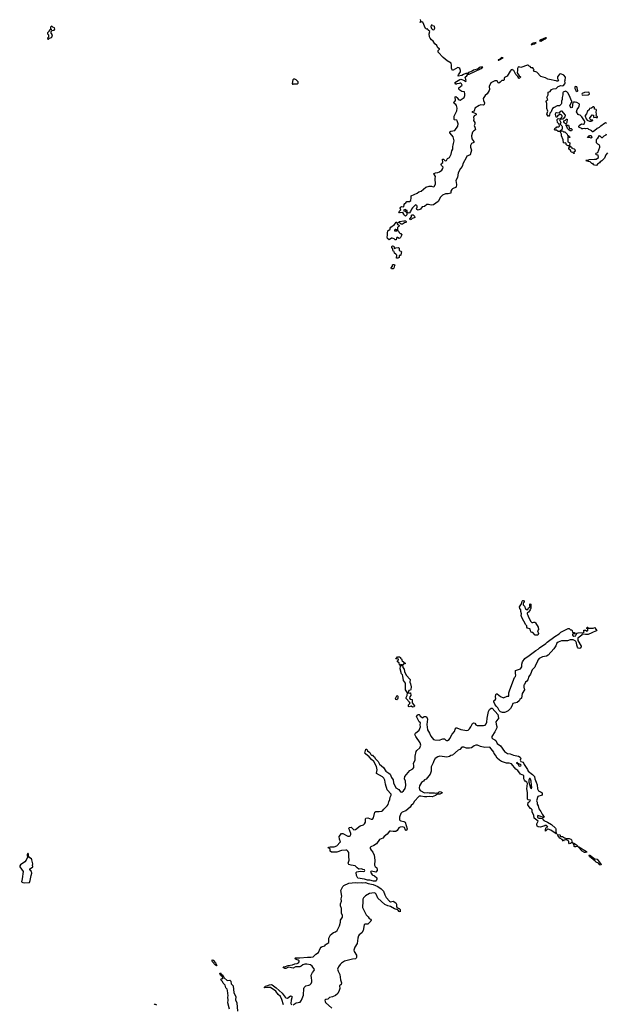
# Model space of a CAD drawing. Extents: x 2710666 to 2828562, y 857017 to 964538.
# Tile 81 of 138: x 2764857 to 2776290, y 903647 to 922838. Entities that reach past the tile are written whole.
import ezdxf

# ---------------------------------------------------------------- set-up
doc = ezdxf.new("R2010")
doc.units = 0

msp = doc.modelspace()

# ---------------------------------------------------------------- linework, layer by layer
at = {"layer": '0CON05XD'}
for points in [[(2772817, 922637), (2772808, 922658), (2772785, 922653), (2772765, 922668), (2772712, 922792), (2772695, 922797), (2772662, 922785), (2772674, 922815), (2772672, 922845)], [(2772925, 922643), (2772935, 922650), (2772947, 922675), (2772942, 922705), (2772935, 922712), (2772905, 922720), (2772895, 922730), (2772875, 922730), (2772870, 922705), (2772880, 922665), (2772900, 922645), (2772925, 922643)], [(2765415, 922460), (2765440, 922480), (2765475, 922489), (2765485, 922498), (2765493, 922543), (2765470, 922575), (2765470, 922605), (2765492, 922628), (2765530, 922635), (2765542, 922655), (2765535, 922680), (2765503, 922693), (2765485, 922710), (2765472, 922708), (2765460, 922695), (2765460, 922665), (2765470, 922655), (2765468, 922642), (2765445, 922640), (2765430, 922625), (2765428, 922612), (2765400, 922585), (2765400, 922565), (2765420, 922545), (2765420, 922495), (2765400, 922475), (2765402, 922462), (2765415, 922460)], [(2776295, 920818), (2776276, 920826), (2776252, 920818), (2776185, 920760), (2776170, 920755), (2776150, 920735), (2776112, 920718), (2776058, 920672), (2776025, 920652), (2776014, 920654), (2776005, 920672), (2775985, 920687), (2775950, 920695), (2775927, 920717), (2775886, 920714), (2775865, 920719), (2775835, 920710), (2775815, 920712), (2775803, 920723), (2775760, 920740), (2775753, 920755), (2775757, 920765), (2775764, 920776), (2775804, 920806), (2775844, 920804), (2775868, 920812), (2775873, 920845), (2775866, 920866), (2775813, 920945), (2775778, 920978), (2775755, 920981), (2775740, 920990), (2775710, 921045), (2775720, 921085), (2775757, 921135), (2775763, 921155), (2775767, 921185), (2775761, 921201), (2775715, 921226), (2775684, 921234), (2775649, 921231), (2775638, 921222), (2775625, 921130), (2775605, 921122), (2775585, 921148), (2775581, 921165), (2775620, 921235), (2775618, 921245), (2775566, 921366), (2775540, 921410), (2775520, 921435), (2775495, 921444), (2775447, 921423), (2775442, 921415), (2775444, 921375), (2775429, 921325), (2775433, 921285), (2775415, 921250), (2775417, 921205), (2775409, 921191), (2775375, 921160), (2775333, 921157), (2775272, 921128), (2775244, 921106), (2775220, 921065), (2775215, 921040), (2775190, 921015), (2775182, 920975), (2775165, 920950), (2775128, 920995), (2775150, 921055), (2775130, 921105), (2775133, 921205), (2775118, 921245), (2775125, 921262), (2775148, 921285), (2775132, 921325), (2775160, 921375), (2775160, 921425), (2775195, 921440), (2775225, 921478), (2775255, 921490), (2775312, 921498), (2775352, 921538), (2775370, 921545), (2775395, 921558), (2775435, 921548), (2775453, 921557), (2775485, 921590), (2775490, 921605), (2775482, 921645), (2775490, 921655), (2775497, 921717), (2775465, 921760), (2775405, 921783), (2775380, 921775), (2775336, 921725), (2775337, 921695), (2775360, 921655), (2775355, 921640), (2775325, 921640), (2775315, 921648), (2775275, 921650), (2775218, 921668), (2775148, 921678), (2775105, 921702), (2775014, 921734), (2774935, 921816), (2774872, 921832), (2774882, 921855), (2774873, 921883), (2774855, 921900), (2774825, 921900), (2774809, 921929), (2774785, 921933), (2774765, 921952), (2774755, 921953), (2774625, 921904), (2774585, 921919), (2774571, 921915), (2774561, 921885), (2774562, 921855), (2774552, 921805), (2774594, 921744), (2774620, 921725), (2774620, 921715), (2774595, 921693), (2774585, 921700), (2774569, 921729), (2774525, 921771), (2774485, 921848), (2774465, 921863), (2774455, 921868), (2774435, 921858), (2774415, 921837), (2774361, 921739), (2774305, 921709), (2774299, 921695), (2774302, 921665), (2774288, 921655), (2774255, 921651), (2774222, 921618), (2774195, 921604), (2774180, 921610), (2774160, 921645), (2774145, 921649), (2774115, 921646), (2774041, 921605), (2774009, 921535), (2774012, 921475), (2774006, 921455), (2773965, 921394), (2773930, 921360), (2773889, 921305), (2773896, 921265), (2773917, 921215), (2773912, 921185), (2773896, 921174), (2773845, 921179), (2773815, 921169), (2773731, 921115), (2773713, 921057), (2773670, 921045), (2773680, 921035), (2773745, 921007), (2773753, 920995), (2773752, 920985), (2773715, 920963), (2773701, 920935), (2773708, 920905), (2773702, 920875), (2773730, 920835), (2773730, 920805), (2773718, 920775), (2773730, 920745), (2773738, 920695), (2773723, 920677), (2773705, 920668), (2773680, 920645), (2773662, 920575), (2773670, 920515), (2773710, 920465), (2773710, 920445), (2773664, 920426), (2773642, 920385), (2773643, 920355), (2773660, 920295), (2773634, 920205), (2773624, 920196), (2773574, 920176), (2773562, 920145), (2773502, 920045), (2773483, 919977), (2773449, 919935), (2773406, 919855), (2773388, 919765), (2773358, 919705), (2773371, 919625), (2773367, 919575), (2773295, 919541), (2773282, 919528), (2773259, 919495), (2773260, 919455), (2773207, 919443), (2773155, 919442), (2773096, 919415), (2773061, 919379), (2773014, 919295), (2772925, 919229), (2772875, 919222), (2772825, 919239), (2772795, 919234), (2772745, 919200), (2772702, 919188), (2772666, 919144), (2772625, 919128), (2772595, 919140), (2772590, 919155), (2772603, 919185), (2772602, 919205), (2772595, 919218), (2772573, 919227), (2772511, 919169), (2772493, 919147), (2772475, 919100), (2772445, 919070), (2772412, 919082), (2772407, 919117), (2772392, 919122), (2772375, 919140), (2772340, 919125), (2772342, 919112), (2772368, 919108), (2772400, 919075), (2772400, 919035), (2772375, 919012), (2772355, 919020), (2772347, 919047), (2772325, 919080), (2772272, 919072), (2772257, 919077), (2772248, 919095), (2772264, 919116), (2772287, 919133), (2772272, 919165), (2772277, 919183), (2772307, 919197), (2772345, 919190), (2772351, 919239), (2772362, 919255), (2772383, 919267), (2772405, 919292), (2772455, 919293), (2772478, 919315), (2772487, 919365), (2772484, 919406), (2772605, 919460), (2772638, 919482), (2772684, 919496), (2772773, 919577), (2772835, 919596), (2772886, 919596), (2772915, 919583), (2772935, 919588), (2772958, 919635), (2772952, 919745), (2772959, 919785), (2772943, 919813), (2772920, 919835), (2772964, 919856), (2773005, 919859), (2773036, 919874), (2773085, 919906), (2773104, 919935), (2773108, 919965), (2773079, 919995), (2773071, 920015), (2773078, 920035), (2773103, 920057), (2773095, 920120), (2773118, 920118), (2773141, 920091), (2773155, 920087), (2773175, 920093), (2773195, 920130), (2773236, 920155), (2773268, 920215), (2773280, 920280), (2773298, 920315), (2773298, 920365), (2773308, 920395), (2773309, 920425), (2773326, 920475), (2773308, 920558), (2773278, 920585), (2773240, 920635), (2773240, 920655), (2773262, 920668), (2773335, 920677), (2773399, 920765), (2773401, 920811), (2773383, 920865), (2773375, 920877), (2773334, 920884), (2773322, 920895), (2773327, 920955), (2773376, 921064), (2773382, 921115), (2773369, 921165), (2773357, 921185), (2773322, 921205), (2773320, 921215), (2773352, 921265), (2773343, 921337), (2773355, 921340), (2773380, 921325), (2773418, 921275), (2773445, 921268), (2773517, 921325), (2773532, 921358), (2773536, 921395), (2773525, 921429), (2773475, 921440), (2773436, 921465), (2773419, 921485), (2773419, 921511), (2773478, 921565), (2773469, 921589), (2773455, 921600), (2773445, 921600), (2773425, 921592), (2773375, 921590), (2773368, 921582), (2773355, 921580), (2773340, 921615), (2773435, 921672), (2773455, 921678), (2773525, 921656), (2773555, 921632), (2773561, 921655), (2773541, 921715), (2773546, 921725), (2773575, 921744), (2773591, 921779), (2773615, 921776), (2773849, 921885), (2773886, 921915), (2773836, 921916), (2773815, 921906), (2773796, 921884), (2773779, 921871), (2773705, 921852), (2773676, 921834), (2773605, 921806), (2773593, 921787), (2773555, 921788), (2773508, 921772), (2773475, 921753), (2773405, 921738), (2773400, 921745), (2773407, 921765), (2773450, 921825), (2773450, 921845), (2773436, 921885), (2773415, 921903), (2773395, 921908), (2773308, 921852), (2773291, 921851), (2773271, 921895), (2773276, 921954), (2773268, 921988), (2773189, 922035), (2773111, 922101), (2773014, 922204), (2773014, 922236), (2773039, 922261), (2773042, 922272), (2773005, 922292), (2772987, 922335), (2772949, 922365), (2772915, 922420), (2772885, 922447), (2772860, 922480), (2772847, 922507), (2772836, 922565), (2772852, 922605), (2772817, 922637)], [(2774825, 922350), (2774845, 922353), (2774888, 922365), (2774926, 922396), (2774865, 922378), (2774841, 922359), (2774823, 922355), (2774825, 922350)], [(2775015, 922422), (2775082, 922458), (2775108, 922465), (2775127, 922484), (2775126, 922485), (2775104, 922485), (2775015, 922449), (2774990, 922425), (2775015, 922422)], [(2774185, 922048), (2774195, 922051), (2774283, 922095), (2774245, 922101), (2774212, 922068), (2774181, 922055), (2774185, 922048)], [(2770185, 921580), (2770195, 921588), (2770272, 921588), (2770287, 921603), (2770287, 921627), (2770245, 921668), (2770218, 921678), (2770195, 921678), (2770178, 921665), (2770170, 921595), (2770172, 921582), (2770185, 921580)], [(2775725, 921440), (2775738, 921452), (2775725, 921510), (2775715, 921528), (2775685, 921538), (2775678, 921525), (2775678, 921495), (2775697, 921457), (2775725, 921440)], [(2775835, 921370), (2775935, 921372), (2775958, 921385), (2775962, 921395), (2775956, 921416), (2775935, 921423), (2775865, 921419), (2775822, 921398), (2775812, 921385), (2775820, 921375), (2775835, 921370)], [(2775445, 920900), (2775402, 920902), (2775400, 920915), (2775427, 920943), (2775428, 920965), (2775418, 920978), (2775395, 920988), (2775375, 920990), (2775340, 920955), (2775335, 920940), (2775315, 920940), (2775298, 920995), (2775307, 921023), (2775325, 921030), (2775375, 921020), (2775395, 921050), (2775405, 921060), (2775415, 921060), (2775490, 920975), (2775480, 920945), (2775445, 920900)], [(2775965, 920858), (2775995, 920860), (2776005, 920870), (2776028, 920872), (2776028, 920878), (2775992, 920882), (2775962, 920915), (2776015, 920982), (2776040, 920975), (2776038, 920945), (2776045, 920930), (2776075, 920940), (2776088, 920938), (2776095, 920930), (2776120, 920935), (2776120, 920945), (2776102, 920962), (2776092, 920985), (2776098, 920995), (2776093, 921033), (2776102, 921072), (2776090, 921085), (2776062, 921092), (2776057, 921127), (2776045, 921140), (2776035, 921140), (2776004, 921116), (2775960, 921105), (2775957, 921083), (2775922, 921058), (2775904, 921006), (2775878, 920972), (2775878, 920955), (2775896, 920906), (2775917, 920877), (2775965, 920858)], [(2775355, 920658), (2775322, 920682), (2775295, 920683), (2775283, 920707), (2775292, 920728), (2775315, 920730), (2775325, 920750), (2775365, 920750), (2775380, 920765), (2775370, 920805), (2775342, 920835), (2775330, 920885), (2775330, 920895), (2775355, 920910), (2775388, 920908), (2775390, 920895), (2775380, 920885), (2775402, 920835), (2775390, 920805), (2775425, 920770), (2775432, 920755), (2775432, 920715), (2775427, 920703), (2775408, 920682), (2775395, 920680), (2775375, 920660), (2775355, 920658)], [(2775505, 920810), (2775495, 920810), (2775478, 920825), (2775462, 920845), (2775462, 920865), (2775495, 920880), (2775513, 920897), (2775525, 920898), (2775523, 920837), (2775505, 920810)], [(2775665, 920230), (2775655, 920230), (2775650, 920240), (2775637, 920247), (2775604, 920255), (2775590, 920295), (2775562, 920315), (2775558, 920335), (2775570, 920355), (2775570, 920380), (2775545, 920380), (2775521, 920391), (2775508, 920405), (2775507, 920427), (2775495, 920440), (2775475, 920432), (2775455, 920440), (2775451, 920495), (2775417, 920575), (2775418, 920605), (2775400, 920645), (2775402, 920668), (2775435, 920670), (2775453, 920653), (2775485, 920650), (2775525, 920610), (2775532, 920582), (2775545, 920580), (2775575, 920560), (2775580, 920545), (2775575, 920540), (2775555, 920560), (2775540, 920555), (2775538, 920458), (2775577, 920435), (2775570, 920380), (2775600, 920365), (2775602, 920352), (2775612, 920342), (2775628, 920338), (2775640, 920325), (2775665, 920318), (2775676, 920306), (2775682, 920278), (2775660, 920255), (2775662, 920242), (2775670, 920235), (2775665, 920230)], [(2775615, 920672), (2775584, 920674), (2775564, 920684), (2775536, 920716), (2775518, 920755), (2775520, 920765), (2775502, 920788), (2775515, 920790), (2775525, 920780), (2775555, 920780), (2775575, 920720), (2775605, 920718), (2775615, 920710), (2775622, 920695), (2775615, 920672)], [(2776313, 920245), (2776282, 920205), (2776258, 920142), (2776205, 920090), (2776168, 920065), (2776155, 920048), (2776118, 920025), (2776106, 920004), (2776086, 919994), (2776042, 920012), (2776025, 920040), (2776018, 920032), (2776005, 920038), (2775975, 920068), (2775935, 920072), (2775905, 920083), (2775898, 920095), (2775905, 920108), (2775945, 920100), (2775958, 920112), (2776063, 920117), (2776095, 920121), (2776136, 920154), (2776130, 920195), (2776102, 920202), (2776082, 920225), (2776090, 920235), (2776128, 920252), (2776163, 920355), (2776162, 920375), (2776149, 920399), (2776125, 920412), (2776102, 920435), (2776098, 920495), (2776108, 920515), (2776128, 920532), (2776155, 920578), (2776194, 920544), (2776215, 920542), (2776248, 920572), (2776289, 920595), (2776296, 920614)], [(2775995, 920530), (2775965, 920542), (2775925, 920540), (2775922, 920545), (2775932, 920558), (2775948, 920562), (2775965, 920580), (2775995, 920580), (2776007, 920545), (2775995, 920530)], [(2772195, 918550), (2772175, 918550), (2772155, 918570), (2772115, 918580), (2772105, 918580), (2772055, 918550), (2772028, 918575), (2772017, 918605), (2772028, 918635), (2772024, 918685), (2772035, 918722), (2772080, 918755), (2772078, 918775), (2772090, 918795), (2772162, 918845), (2772180, 918875), (2772195, 918890), (2772205, 918890), (2772220, 918845), (2772245, 918840), (2772250, 918825), (2772240, 918805), (2772220, 918785), (2772218, 918742), (2772195, 918740), (2772185, 918750), (2772175, 918748), (2772160, 918735), (2772160, 918725), (2772165, 918720), (2772205, 918720), (2772212, 918728), (2772225, 918730), (2772248, 918708), (2772252, 918692), (2772272, 918672), (2772285, 918670), (2772302, 918645), (2772278, 918592), (2772265, 918578), (2772253, 918573), (2772222, 918592), (2772208, 918592), (2772198, 918582), (2772195, 918550)], [(2772315, 918850), (2772295, 918850), (2772268, 918878), (2772242, 918882), (2772242, 918888), (2772260, 918905), (2772345, 918918), (2772375, 918918), (2772390, 918905), (2772388, 918892), (2772380, 918885), (2772355, 918878), (2772315, 918850)], [(2772465, 918940), (2772460, 918955), (2772492, 918995), (2772495, 919028), (2772505, 919037), (2772527, 919037), (2772555, 919010), (2772557, 918985), (2772548, 918975), (2772509, 918961), (2772485, 918943), (2772465, 918940)], [(2772225, 918192), (2772203, 918193), (2772207, 918247), (2772185, 918270), (2772160, 918285), (2772158, 918318), (2772145, 918322), (2772128, 918345), (2772130, 918375), (2772110, 918395), (2772110, 918415), (2772125, 918430), (2772146, 918426), (2772165, 918380), (2772178, 918382), (2772185, 918390), (2772238, 918398), (2772250, 918385), (2772252, 918342), (2772285, 918328), (2772298, 918315), (2772300, 918305), (2772290, 918295), (2772285, 918250), (2772275, 918240), (2772255, 918240), (2772250, 918235), (2772250, 918205), (2772225, 918192)], [(2772135, 917980), (2772105, 917980), (2772098, 918002), (2772120, 918035), (2772122, 918058), (2772135, 918070), (2772165, 918070), (2772170, 918055), (2772160, 918045), (2772150, 917995), (2772135, 917980)], [(2774902, 910842), (2774860, 910895), (2774845, 910892), (2774825, 910902), (2774812, 910925), (2774808, 910958), (2774797, 910967), (2774755, 910978), (2774744, 910995), (2774742, 911025), (2774723, 911045), (2774647, 911185), (2774634, 911225), (2774637, 911255), (2774626, 911305), (2774627, 911335), (2774604, 911365), (2774601, 911395), (2774640, 911455), (2774650, 911505), (2774663, 911517), (2774675, 911520), (2774690, 911495), (2774690, 911485), (2774670, 911465), (2774670, 911435), (2774695, 911410), (2774717, 911357), (2774735, 911342), (2774760, 911345), (2774774, 911376), (2774808, 911392), (2774800, 911405), (2774800, 911445), (2774805, 911450), (2774820, 911445), (2774817, 911367), (2774806, 911335), (2774775, 911290), (2774750, 911275), (2774748, 911258), (2774763, 911235), (2774771, 911191), (2774817, 911107), (2774841, 911091), (2774855, 911088), (2774875, 911096), (2774895, 911097), (2774912, 911085), (2774962, 910995), (2774966, 910955), (2774950, 910925), (2774966, 910875), (2774955, 910843), (2774902, 910842)], [(2774265, 909333), (2774225, 909349), (2774200, 909375), (2774176, 909425), (2774144, 909455), (2774118, 909495), (2774100, 909545), (2774100, 909565), (2774125, 909580), (2774137, 909603), (2774128, 909645), (2774135, 909678), (2774145, 909697), (2774165, 909698), (2774225, 909645), (2774285, 909623), (2774355, 909654), (2774385, 909650), (2774392, 909655), (2774391, 909715), (2774409, 909775), (2774502, 910015), (2774522, 910038), (2774529, 910061), (2774520, 910095), (2774523, 910155), (2774621, 910189), (2774644, 910225), (2774641, 910275), (2774655, 910324), (2774705, 910384), (2774787, 910445), (2774915, 910542), (2774961, 910569), (2774990, 910595), (2775111, 910679), (2775138, 910705), (2775285, 910816), (2775374, 910866), (2775405, 910899), (2775545, 910973), (2775565, 910972), (2775595, 910948), (2775620, 910945), (2775628, 910935), (2775632, 910892), (2775665, 910892), (2775678, 910885), (2775680, 910875), (2775675, 910870), (2775645, 910870), (2775633, 910857), (2775630, 910845), (2775655, 910822), (2775698, 910832), (2775702, 910858), (2775725, 910880), (2775743, 910887), (2775848, 910892), (2775860, 910905), (2775850, 910915), (2775855, 910940), (2775888, 910938), (2775915, 910920), (2775930, 910935), (2775928, 910968), (2775910, 910975), (2775915, 911000), (2775930, 910995), (2775935, 910980), (2776035, 910978), (2776075, 910990), (2776082, 910962), (2776095, 910960), (2776107, 910947), (2776095, 910928), (2776010, 910885), (2775935, 910857), (2775882, 910852), (2775835, 910860), (2775825, 910870), (2775812, 910858), (2775812, 910845), (2775738, 910782), (2775733, 910765), (2775738, 910738), (2775798, 910625), (2775792, 910595), (2775775, 910580), (2775745, 910588), (2775729, 910605), (2775716, 910645), (2775710, 910695), (2775699, 910719), (2775684, 910734), (2775645, 910752), (2775585, 910752), (2775535, 910732), (2775415, 910729), (2775352, 910708), (2775329, 910685), (2775307, 910635), (2775265, 910574), (2775155, 910451), (2775122, 910435), (2775045, 910422), (2774983, 910387), (2774958, 910355), (2774944, 910315), (2774910, 910260), (2774895, 910220), (2774844, 910165), (2774814, 910085), (2774783, 910037), (2774758, 909972), (2774740, 909945), (2774713, 909925), (2774697, 909883), (2774680, 909865), (2774680, 909825), (2774689, 909809), (2774693, 909775), (2774652, 909708), (2774636, 909615), (2774605, 909590), (2774593, 909565), (2774555, 909531), (2774470, 909510), (2774450, 909455), (2774425, 909414), (2774375, 909366), (2774325, 909338), (2774305, 909334), (2774265, 909333)], [(2772511, 909441), (2772485, 909457), (2772445, 909442), (2772434, 909454), (2772437, 909485), (2772466, 909516), (2772457, 909535), (2772391, 909605), (2772391, 909625), (2772408, 909665), (2772418, 909718), (2772376, 909775), (2772374, 909905), (2772340, 909960), (2772324, 910045), (2772316, 910066), (2772298, 910088), (2772272, 910185), (2772282, 910238), (2772292, 910248), (2772308, 910252), (2772310, 910265), (2772285, 910270), (2772275, 910250), (2772260, 910265), (2772252, 910305), (2772220, 910325), (2772220, 910345), (2772237, 910363), (2772237, 910377), (2772195, 910380), (2772190, 910385), (2772192, 910398), (2772208, 910402), (2772222, 910418), (2772258, 910418), (2772278, 910408), (2772280, 910395), (2772298, 910378), (2772302, 910362), (2772308, 910358), (2772310, 910345), (2772370, 910295), (2772370, 910285), (2772330, 910275), (2772330, 910265), (2772320, 910255), (2772322, 910215), (2772348, 910178), (2772358, 910135), (2772387, 910065), (2772466, 909975), (2772464, 909924), (2772476, 909895), (2772489, 909835), (2772478, 909782), (2772475, 909773), (2772440, 909765), (2772430, 909725), (2772445, 909712), (2772465, 909720), (2772477, 909717), (2772482, 909665), (2772462, 909638), (2772457, 909615), (2772466, 909596), (2772506, 909586), (2772509, 909525), (2772554, 909465), (2772545, 909444), (2772511, 909441)], [(2772205, 909583), (2772190, 909585), (2772183, 909607), (2772205, 909662), (2772215, 909668), (2772226, 909655), (2772226, 909615), (2772221, 909595), (2772205, 909583)], [(2771795, 906044), (2771755, 906046), (2771678, 906068), (2771634, 906064), (2771575, 906086), (2771445, 906105), (2771419, 906155), (2771416, 906214), (2771425, 906232), (2771495, 906241), (2771566, 906234), (2771579, 906241), (2771581, 906255), (2771575, 906265), (2771545, 906272), (2771518, 906288), (2771475, 906281), (2771465, 906284), (2771432, 906305), (2771411, 906335), (2771395, 906345), (2771315, 906358), (2771269, 906375), (2771261, 906395), (2771281, 906455), (2771269, 906525), (2771270, 906605), (2771255, 906635), (2771235, 906649), (2771215, 906651), (2771128, 906642), (2771035, 906614), (2770935, 906614), (2770908, 906635), (2770905, 906680), (2770870, 906695), (2770873, 906707), (2770907, 906717), (2770983, 906717), (2771035, 906739), (2771106, 906805), (2771111, 906815), (2771092, 906865), (2771082, 906915), (2771126, 906974), (2771135, 906979), (2771155, 906977), (2771255, 906925), (2771285, 906923), (2771298, 906932), (2771312, 906955), (2771312, 906975), (2771275, 907080), (2771277, 907093), (2771315, 907098), (2771371, 907051), (2771405, 907055), (2771495, 907125), (2771555, 907145), (2771577, 907163), (2771598, 907195), (2771596, 907264), (2771604, 907275), (2771645, 907282), (2771705, 907256), (2771735, 907256), (2771750, 907280), (2771777, 907395), (2771796, 907404), (2771865, 907403), (2771915, 907410), (2771930, 907420), (2771955, 907451), (2772022, 907518), (2772038, 907542), (2772051, 907595), (2772070, 907640), (2772078, 907685), (2772095, 907725), (2772094, 907744), (2772019, 907829), (2771985, 907935), (2771972, 908015), (2771954, 908054), (2771928, 908078), (2771813, 908143), (2771810, 908155), (2771824, 908215), (2771808, 908285), (2771762, 908382), (2771715, 908416), (2771669, 908469), (2771595, 908528), (2771586, 908545), (2771602, 908618), (2771625, 908618), (2771635, 908590), (2771678, 908555), (2771698, 908515), (2771715, 908502), (2771735, 908500), (2771755, 908480), (2771765, 908480), (2771791, 908431), (2771845, 908382), (2771853, 908365), (2771869, 908329), (2771946, 908265), (2771990, 908190), (2772052, 908155), (2772075, 908130), (2772101, 908071), (2772135, 908021), (2772142, 907965), (2772189, 907869), (2772246, 907836), (2772277, 907787), (2772305, 907783), (2772339, 907811), (2772368, 907852), (2772386, 907915), (2772378, 907995), (2772359, 908045), (2772365, 908085), (2772463, 908205), (2772521, 908239), (2772536, 908264), (2772540, 908295), (2772532, 908345), (2772566, 908405), (2772568, 908485), (2772586, 908575), (2772595, 908592), (2772653, 908647), (2772676, 908695), (2772664, 908744), (2772576, 908865), (2772558, 908908), (2772569, 908931), (2772645, 908993), (2772672, 909055), (2772662, 909095), (2772667, 909135), (2772644, 909154), (2772590, 909255), (2772610, 909285), (2772625, 909293), (2772645, 909294), (2772656, 909285), (2772665, 909264), (2772715, 909232), (2772742, 909258), (2772775, 909257), (2772795, 909242), (2772804, 909205), (2772792, 909098), (2772808, 908998), (2772846, 908935), (2772872, 908872), (2772925, 908810), (2772945, 908799), (2773035, 908796), (2773105, 908821), (2773135, 908822), (2773161, 908795), (2773175, 908791), (2773195, 908791), (2773225, 908806), (2773241, 908825), (2773285, 908912), (2773331, 908965), (2773345, 909010), (2773365, 909036), (2773375, 909038), (2773455, 909003), (2773575, 908983), (2773595, 908991), (2773622, 909018), (2773653, 909057), (2773685, 909118), (2773705, 909134), (2773725, 909128), (2773748, 909095), (2773775, 909082), (2773895, 909082), (2773929, 909091), (2773949, 909111), (2773963, 909145), (2773966, 909225), (2773995, 909355), (2774016, 909395), (2774045, 909421), (2774065, 909416), (2774178, 909295), (2774190, 909225), (2774187, 909213), (2774175, 909206), (2774134, 909155), (2774141, 909105), (2774157, 909065), (2774155, 909037), (2774120, 908955), (2774057, 908865), (2774061, 908841), (2774079, 908819), (2774115, 908804), (2774135, 908789), (2774162, 908732), (2774225, 908686), (2774304, 908574), (2774365, 908536), (2774415, 908532), (2774482, 908502), (2774578, 908485), (2774610, 908465), (2774627, 908435), (2774612, 908405), (2774622, 908382), (2774672, 908365), (2774690, 908320), (2774756, 908225), (2774770, 908190), (2774851, 908125), (2774890, 908085), (2774898, 908045), (2774925, 907977), (2774940, 907925), (2774947, 907847), (2774971, 907811), (2775020, 907785), (2775038, 907768), (2775042, 907745), (2775040, 907725), (2774955, 907698), (2774927, 907615), (2774944, 907585), (2774943, 907545), (2774959, 907515), (2774972, 907455), (2775015, 907403), (2775040, 907350), (2775080, 907295), (2775075, 907288), (2775055, 907288), (2775046, 907296), (2774995, 907316), (2774956, 907324), (2774948, 907305), (2774950, 907285), (2774972, 907272), (2775014, 907274), (2775038, 907268), (2775075, 907229), (2775145, 907197), (2775221, 907151), (2775300, 907080), (2775306, 907065), (2775307, 907007), (2775322, 906975), (2775315, 906970), (2775212, 907042), (2775155, 907060), (2775145, 907060), (2775131, 907049), (2775105, 907020), (2775102, 907055), (2775115, 907090), (2775125, 907100), (2775150, 907105), (2775125, 907130), (2775095, 907130), (2775085, 907120), (2775065, 907120), (2775005, 907102), (2774964, 907104), (2774945, 907122), (2774934, 907145), (2774934, 907166), (2774963, 907215), (2774886, 907276), (2774879, 907335), (2774842, 907392), (2774845, 907438), (2774835, 907453), (2774814, 907464), (2774785, 907493), (2774760, 907535), (2774765, 907580), (2774786, 907594), (2774806, 907614), (2774810, 907625), (2774765, 907633), (2774752, 907645), (2774756, 907775), (2774744, 907845), (2774752, 907952), (2774744, 907975), (2774711, 907995), (2774695, 908018), (2774686, 908045), (2774680, 908110), (2774620, 908135), (2774564, 908204), (2774525, 908228), (2774441, 908331), (2774395, 908350), (2774345, 908349), (2774245, 908377), (2774209, 908405), (2774165, 908444), (2774132, 908502), (2774104, 908535), (2774099, 908559), (2774020, 908660), (2773925, 908650), (2773835, 908669), (2773778, 908698), (2773745, 908700), (2773712, 908688), (2773665, 908649), (2773625, 908639), (2773565, 908637), (2773515, 908662), (2773475, 908659), (2773435, 908616), (2773401, 908599), (2773295, 908506), (2773263, 908497), (2773235, 908479), (2773185, 908465), (2773045, 908481), (2773008, 908472), (2772954, 908436), (2772928, 908395), (2772915, 908354), (2772887, 908303), (2772878, 908275), (2772874, 908194), (2772858, 908135), (2772776, 908035), (2772745, 908022), (2772725, 907998), (2772688, 907972), (2772649, 907905), (2772644, 907865), (2772647, 907837), (2772665, 907812), (2772745, 907771), (2772803, 907773), (2772835, 907767), (2772935, 907768), (2772955, 907762), (2772985, 907770), (2773005, 907762), (2773035, 907789), (2773055, 907794), (2773081, 907785), (2773088, 907775), (2773086, 907765), (2773045, 907746), (2772998, 907742), (2772958, 907715), (2772895, 907694), (2772835, 907700), (2772795, 907691), (2772745, 907690), (2772675, 907705), (2772645, 907702), (2772547, 907603), (2772523, 907557), (2772485, 907525), (2772465, 907490), (2772385, 907419), (2772310, 907390), (2772287, 907363), (2772257, 907295), (2772261, 907245), (2772270, 907230), (2772285, 907222), (2772345, 907211), (2772371, 907195), (2772406, 907065), (2772398, 907035), (2772385, 907034), (2772375, 907041), (2772354, 907094), (2772325, 907104), (2772273, 907097), (2772244, 907086), (2772215, 907035), (2772185, 907016), (2772135, 907013), (2772085, 907024), (2772065, 907019), (2772020, 906965), (2771961, 906919), (2771935, 906888), (2771871, 906859), (2771808, 906775), (2771757, 906743), (2771701, 906719), (2771690, 906705), (2771687, 906685), (2771705, 906649), (2771738, 906615), (2771765, 906551), (2771779, 906455), (2771772, 906362), (2771785, 906333), (2771816, 906305), (2771826, 906275), (2771822, 906255), (2771795, 906223), (2771715, 906242), (2771702, 906238), (2771696, 906225), (2771705, 906200), (2771728, 906168), (2771775, 906152), (2771818, 906115), (2771819, 906085), (2771807, 906053), (2771795, 906044)], [(2774605, 908286), (2774625, 908293), (2774628, 908305), (2774614, 908324), (2774572, 908342), (2774555, 908358), (2774540, 908355), (2774538, 908345), (2774563, 908333), (2774586, 908295), (2774605, 908286)], [(2774835, 907850), (2774840, 907875), (2774831, 907921), (2774828, 907995), (2774815, 908033), (2774805, 908046), (2774795, 908049), (2774779, 908025), (2774780, 907980), (2774814, 907865), (2774835, 907850)], [(2775575, 906777), (2775561, 906795), (2775563, 906825), (2775515, 906854), (2775494, 906856), (2775462, 906848), (2775455, 906830), (2775428, 906858), (2775385, 906888), (2775347, 906935), (2775340, 906955), (2775385, 906952), (2775392, 906945), (2775390, 906925), (2775395, 906920), (2775435, 906916), (2775475, 906889), (2775515, 906876), (2775565, 906879), (2775599, 906869), (2775610, 906855), (2775628, 906798), (2775638, 906792), (2775615, 906794), (2775595, 906784), (2775575, 906777)], [(2775674, 906714), (2775661, 906721), (2775662, 906755), (2775642, 906788), (2775658, 906785), (2775708, 906758), (2775728, 906738), (2775735, 906720), (2775695, 906714), (2775674, 906714)], [(2775885, 906603), (2775865, 906604), (2775819, 906629), (2775740, 906715), (2775756, 906716), (2775902, 906625), (2775910, 906615), (2775885, 906603)], [(2764955, 906017), (2765045, 906022), (2765062, 906058), (2765078, 906155), (2765092, 906205), (2765084, 906234), (2765063, 906255), (2765057, 906275), (2765068, 906295), (2765112, 906325), (2765113, 906335), (2765107, 906355), (2765110, 906385), (2765092, 906465), (2765085, 906480), (2765054, 906504), (2765030, 906535), (2765030, 906575), (2765015, 906590), (2765000, 906565), (2765002, 906538), (2765010, 906525), (2765007, 906513), (2764981, 906459), (2764954, 906426), (2764873, 906365), (2764860, 906345), (2764857, 906325), (2764927, 906235), (2764907, 906095), (2764890, 906035), (2764915, 906023), (2764955, 906017)], [(2776185, 906357), (2776165, 906365), (2776136, 906396), (2776090, 906415), (2776070, 906440), (2775965, 906530), (2775959, 906545), (2775965, 906562), (2776044, 906494), (2776065, 906484), (2776115, 906474), (2776187, 906375), (2776185, 906357)], [(2770185, 903636), (2770245, 903675), (2770325, 903692), (2770351, 903729), (2770386, 903825), (2770395, 903955), (2770402, 903975), (2770435, 904007), (2770495, 904017), (2770515, 904027), (2770537, 904053), (2770548, 904082), (2770553, 904115), (2770542, 904155), (2770538, 904215), (2770565, 904265), (2770597, 904305), (2770602, 904325), (2770560, 904390), (2770522, 904418), (2770451, 904431), (2770415, 904429), (2770373, 904417), (2770345, 904393), (2770315, 904379), (2770233, 904377), (2770185, 904353), (2770095, 904368), (2770045, 904347), (2770025, 904346), (2770004, 904355), (2769990, 904375), (2770015, 904378), (2770088, 904405), (2770175, 904415), (2770221, 904439), (2770265, 904445), (2770294, 904456), (2770306, 904475), (2770302, 904492), (2770285, 904505), (2770234, 904525), (2770226, 904544), (2770235, 904551), (2770315, 904553), (2770465, 904569), (2770534, 904564), (2770575, 904573), (2770629, 904625), (2770680, 904660), (2770715, 904737), (2770735, 904762), (2770755, 904777), (2770802, 904788), (2770816, 904805), (2770830, 904820), (2770864, 904836), (2770880, 904850), (2770885, 904875), (2770885, 904935), (2770915, 904998), (2770975, 905046), (2771015, 905061), (2771042, 905088), (2771088, 905175), (2771109, 905245), (2771109, 905285), (2771147, 905345), (2771147, 905375), (2771128, 905425), (2771129, 905515), (2771112, 905565), (2771110, 905605), (2771126, 905655), (2771120, 905705), (2771133, 905755), (2771114, 905865), (2771152, 905945), (2771175, 905965), (2771275, 906010), (2771405, 906019), (2771445, 906012), (2771511, 906021), (2771545, 906017), (2771595, 906023), (2771651, 906001), (2771749, 905979), (2771835, 905943), (2771904, 905895), (2771949, 905855), (2771971, 905781), (2771998, 905728), (2772067, 905657), (2772085, 905647), (2772135, 905657), (2772186, 905625), (2772198, 905598), (2772201, 905561), (2772209, 905539), (2772231, 905521), (2772250, 905515), (2772270, 905495), (2772275, 905452), (2772255, 905453), (2772229, 905489), (2772163, 905505), (2772085, 905553), (2772034, 905565), (2771974, 905595), (2771835, 905715), (2771806, 905796), (2771786, 905816), (2771765, 905820), (2771675, 905810), (2771597, 905763), (2771557, 905723), (2771543, 905697), (2771545, 905635), (2771537, 905555), (2771541, 905531), (2771612, 905392), (2771650, 905355), (2771671, 905321), (2771697, 905305), (2771710, 905285), (2771700, 905265), (2771645, 905211), (2771585, 905207), (2771572, 905198), (2771551, 905085), (2771525, 905042), (2771476, 905004), (2771460, 904980), (2771447, 904935), (2771436, 904835), (2771386, 904764), (2771370, 904705), (2771376, 904675), (2771419, 904605), (2771422, 904558), (2771416, 904544), (2771400, 904535), (2771345, 904530), (2771185, 904489), (2771129, 904451), (2771100, 904420), (2771071, 904379), (2771049, 904331), (2771062, 904292), (2771098, 904225), (2771111, 904125), (2771130, 904065), (2771124, 904036), (2771088, 904005), (2771098, 903955), (2771086, 903915), (2771056, 903855), (2771015, 903817), (2770955, 903791), (2770895, 903779), (2770865, 903746), (2770825, 903742), (2770807, 903725), (2770808, 903705), (2770818, 903685), (2770939, 903569)], [(2768695, 904400), (2768667, 904415), (2768615, 904474), (2768606, 904495), (2768605, 904517), (2768625, 904510), (2768675, 904453), (2768702, 904405), (2768695, 904400)], [(2768945, 903555), (2768916, 903675), (2768921, 903725), (2768914, 903785), (2768922, 903815), (2768909, 903915), (2768898, 903945), (2768875, 903968), (2768860, 904020), (2768825, 904056), (2768810, 904090), (2768779, 904125), (2768791, 904149), (2768815, 904150), (2768820, 904165), (2768795, 904200), (2768782, 904202), (2768772, 904212), (2768758, 904245), (2768765, 904260), (2768782, 904232), (2768815, 904216), (2768840, 904160), (2768902, 904112), (2768954, 904116), (2768969, 904095), (2768979, 904049), (2769016, 904005), (2769031, 903871), (2769059, 903825), (2769069, 903795), (2769064, 903734), (2769086, 903676), (2769105, 903515)], [(2769997, 903635), (2769965, 903741), (2769937, 903797), (2769895, 903835), (2769846, 903906), (2769742, 903972), (2769685, 903976), (2769635, 903970), (2769620, 903975), (2769645, 904003), (2769675, 904006), (2769725, 904028), (2769755, 904030), (2769775, 904024), (2769855, 903970), (2769970, 903865), (2770028, 903788), (2770045, 903775), (2770075, 903770), (2770135, 903814), (2770158, 903808), (2770164, 903795), (2770162, 903775), (2770149, 903725), (2770143, 903665), (2770155, 903635)], [(2767478, 903642), (2767485, 903650), (2767495, 903650), (2767525, 903636)]]:
    msp.add_lwpolyline(points, dxfattribs=at)

doc.saveas('drawing.dxf')
